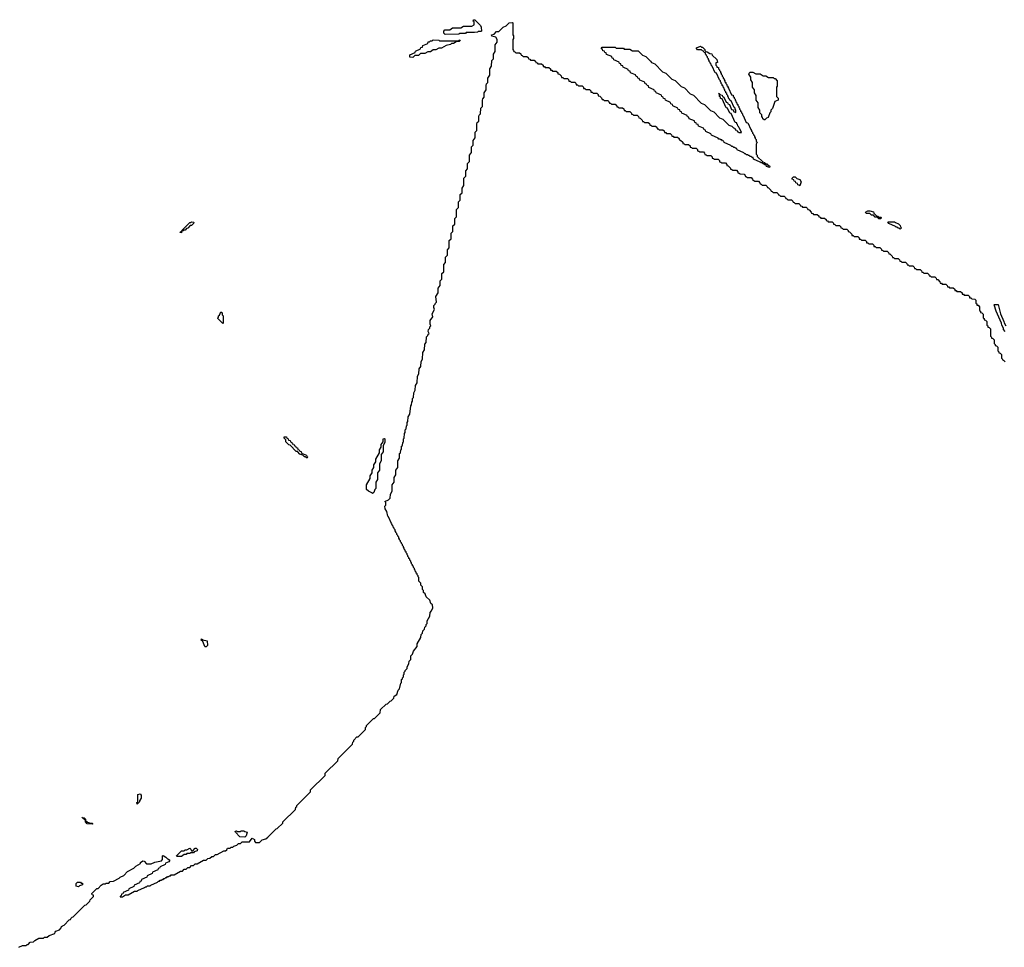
# Model space of a CAD drawing. Extents: x 2708302 to 2968450, y 494490 to 722710.
# Tile 64 of 256: x 2814585 to 2825300, y 590110 to 600210. Entities that reach past the tile are written whole.
import ezdxf

# ---------------------------------------------------------------- set-up
doc = ezdxf.new("R2010")
doc.units = 0

msp = doc.modelspace()

# ---------------------------------------------------------------- linework, layer by layer
at = {"layer": '0CON20XD'}
for points in [[(2818733, 592987), (2818740, 592995), (2818740, 593025), (2818750, 593035), (2818750, 593045), (2818760, 593055), (2818760, 593075), (2818770, 593085), (2818770, 593105), (2818780, 593115), (2818780, 593125), (2818800, 593145), (2818800, 593165), (2818820, 593195), (2818823, 593227), (2818840, 593245), (2818840, 593285), (2818858, 593302), (2818870, 593335), (2818910, 593385), (2818910, 593415), (2818950, 593485), (2818953, 593517), (2818968, 593532), (2818973, 593557), (2818990, 593575), (2818993, 593597), (2819008, 593612), (2819010, 593625), (2819020, 593635), (2819020, 593665), (2819050, 593715), (2819052, 593755), (2819068, 593772), (2819080, 593805), (2819078, 593838), (2819060, 593855), (2819048, 593888), (2819010, 593925), (2818998, 593958), (2818980, 593975), (2818980, 593995), (2818970, 594005), (2818970, 594035), (2818952, 594052), (2818950, 594075), (2818930, 594095), (2818930, 594135), (2818920, 594145), (2818920, 594155), (2818910, 594165), (2818910, 594175), (2818900, 594185), (2818900, 594195), (2818890, 594205), (2818890, 594215), (2818880, 594225), (2818880, 594235), (2818870, 594245), (2818870, 594255), (2818860, 594265), (2818860, 594275), (2818850, 594285), (2818850, 594295), (2818840, 594305), (2818840, 594315), (2818830, 594325), (2818830, 594335), (2818820, 594345), (2818820, 594355), (2818810, 594365), (2818810, 594375), (2818800, 594385), (2818800, 594395), (2818790, 594405), (2818790, 594415), (2818780, 594425), (2818780, 594435), (2818770, 594445), (2818770, 594455), (2818760, 594465), (2818760, 594475), (2818750, 594485), (2818750, 594495), (2818740, 594505), (2818740, 594515), (2818730, 594525), (2818730, 594535), (2818720, 594545), (2818720, 594555), (2818710, 594565), (2818710, 594575), (2818700, 594585), (2818700, 594595), (2818690, 594605), (2818690, 594615), (2818680, 594625), (2818680, 594635), (2818670, 594645), (2818670, 594655), (2818660, 594665), (2818660, 594675), (2818650, 594685), (2818650, 594695), (2818640, 594705), (2818640, 594715), (2818630, 594725), (2818598, 594798), (2818590, 594805), (2818580, 594855), (2818562, 594885), (2818560, 594915), (2818570, 594925), (2818570, 594955), (2818560, 594965), (2818598, 594982), (2818618, 595002), (2818620, 595045), (2818640, 595075), (2818640, 595145), (2818660, 595175), (2818660, 595225), (2818680, 595255), (2818680, 595305), (2818700, 595335), (2818700, 595405), (2818720, 595435), (2818720, 595485), (2818730, 595495), (2818733, 595527), (2818740, 595535), (2818740, 595565), (2818750, 595575), (2818753, 595607), (2818760, 595615), (2818760, 595645), (2818770, 595655), (2818772, 595705), (2818780, 595715), (2818780, 595745), (2818790, 595755), (2818793, 595787), (2818800, 595795), (2818800, 595825), (2818810, 595835), (2818812, 595885), (2818830, 595915), (2818840, 596005), (2818850, 596015), (2818853, 596047), (2818860, 596055), (2818860, 596085), (2818870, 596095), (2818873, 596147), (2818890, 596175), (2818893, 596227), (2818910, 596255), (2818913, 596327), (2818930, 596355), (2818933, 596407), (2818950, 596435), (2818953, 596487), (2818970, 596515), (2818972, 596585), (2818990, 596615), (2818993, 596677), (2819010, 596695), (2819013, 596757), (2819028, 596772), (2819030, 596785), (2819040, 596795), (2819032, 596815), (2819033, 596837), (2819048, 596852), (2819050, 596865), (2819060, 596875), (2819052, 596895), (2819052, 596935), (2819080, 596975), (2819073, 597007), (2819100, 597055), (2819092, 597075), (2819093, 597097), (2819108, 597112), (2819110, 597125), (2819120, 597135), (2819112, 597195), (2819140, 597235), (2819140, 597285), (2819160, 597315), (2819160, 597365), (2819180, 597385), (2819180, 597445), (2819200, 597465), (2819200, 597545), (2819220, 597565), (2819220, 597625), (2819240, 597645), (2819240, 597705), (2819260, 597725), (2819260, 597805), (2819280, 597825), (2819280, 597885), (2819300, 597905), (2819300, 597965), (2819320, 597985), (2819320, 598045), (2819340, 598065), (2819340, 598145), (2819360, 598165), (2819360, 598225), (2819380, 598245), (2819380, 598305), (2819400, 598325), (2819400, 598375), (2819420, 598405), (2819420, 598485), (2819440, 598505), (2819440, 598565), (2819460, 598585), (2819460, 598645), (2819480, 598665), (2819480, 598735), (2819500, 598765), (2819500, 598825), (2819520, 598845), (2819520, 598895), (2819540, 598925), (2819542, 598985), (2819560, 599005), (2819560, 599075), (2819565, 599090), (2819580, 599105), (2819580, 599155), (2819585, 599170), (2819600, 599185), (2819602, 599245), (2819620, 599265), (2819620, 599335), (2819625, 599350), (2819640, 599365), (2819640, 599415), (2819660, 599445), (2819660, 599495), (2819665, 599510), (2819680, 599525), (2819680, 599575), (2819700, 599605), (2819700, 599675), (2819720, 599705), (2819722, 599765), (2819740, 599785), (2819740, 599835), (2819760, 599865), (2819760, 599935), (2819780, 599965), (2819780, 599995), (2819768, 600018), (2819722, 600032), (2819720, 600045), (2819748, 600052), (2819775, 600080), (2819798, 600082), (2819845, 600130), (2819878, 600142), (2819910, 600175), (2819945, 600180), (2819950, 600175), (2819950, 600045), (2819960, 600035), (2819960, 600005), (2819950, 599995), (2819950, 599885), (2819960, 599875), (2819962, 599862), (2819975, 599860), (2819985, 599850), (2820025, 599850), (2820038, 599838), (2820042, 599822), (2820055, 599820), (2820065, 599810), (2820105, 599810), (2820118, 599798), (2820122, 599782), (2820135, 599780), (2820145, 599770), (2820185, 599770), (2820198, 599758), (2820202, 599742), (2820215, 599740), (2820225, 599730), (2820265, 599730), (2820280, 599715), (2820282, 599702), (2820295, 599700), (2820305, 599690), (2820345, 599690), (2820360, 599675), (2820362, 599662), (2820375, 599660), (2820385, 599650), (2820425, 599650), (2820440, 599635), (2820442, 599622), (2820458, 599618), (2820478, 599598), (2820482, 599582), (2820495, 599580), (2820505, 599570), (2820545, 599570), (2820558, 599558), (2820562, 599542), (2820575, 599540), (2820585, 599530), (2820625, 599530), (2820638, 599518), (2820642, 599502), (2820655, 599500), (2820665, 599490), (2820705, 599490), (2820720, 599475), (2820722, 599462), (2820735, 599460), (2820745, 599450), (2820785, 599450), (2820800, 599435), (2820802, 599422), (2820815, 599420), (2820825, 599410), (2820865, 599410), (2820880, 599395), (2820882, 599382), (2820898, 599378), (2820918, 599358), (2820922, 599342), (2820935, 599340), (2820945, 599330), (2820985, 599330), (2820998, 599318), (2821002, 599302), (2821015, 599300), (2821025, 599290), (2821065, 599290), (2821078, 599278), (2821082, 599262), (2821095, 599260), (2821105, 599250), (2821145, 599250), (2821158, 599238), (2821162, 599222), (2821175, 599220), (2821185, 599210), (2821225, 599210), (2821240, 599195), (2821242, 599182), (2821255, 599180), (2821265, 599170), (2821305, 599170), (2821320, 599155), (2821322, 599142), (2821338, 599138), (2821360, 599115), (2821362, 599102), (2821375, 599100), (2821385, 599090), (2821425, 599090), (2821438, 599078), (2821442, 599062), (2821455, 599060), (2821465, 599050), (2821505, 599050), (2821518, 599038), (2821522, 599022), (2821535, 599020), (2821545, 599010), (2821585, 599010), (2821598, 598998), (2821602, 598982), (2821615, 598980), (2821625, 598970), (2821665, 598970), (2821680, 598955), (2821682, 598942), (2821695, 598940), (2821705, 598930), (2821745, 598930), (2821760, 598915), (2821762, 598902), (2821778, 598898), (2821800, 598875), (2821802, 598862), (2821815, 598860), (2821825, 598850), (2821865, 598850), (2821880, 598835), (2821882, 598822), (2821895, 598820), (2821905, 598810), (2821945, 598810), (2821960, 598795), (2821962, 598782), (2821975, 598780), (2821985, 598770), (2822025, 598770), (2822038, 598758), (2822042, 598742), (2822055, 598740), (2822065, 598730), (2822105, 598730), (2822120, 598715), (2822122, 598702), (2822135, 598700), (2822145, 598690), (2822185, 598690), (2822200, 598675), (2822202, 598662), (2822215, 598660), (2822225, 598650), (2822265, 598650), (2822280, 598635), (2822282, 598622), (2822295, 598620), (2822320, 598595), (2822322, 598582), (2822335, 598580), (2822345, 598570), (2822385, 598570), (2822400, 598555)], [(2819215, 600050), (2819200, 600065), (2819200, 600085), (2819212, 600098), (2819265, 600100), (2819295, 600120), (2819385, 600120), (2819415, 600140), (2819505, 600140), (2819530, 600155), (2819530, 600185), (2819520, 600195), (2819525, 600210), (2819538, 600208), (2819598, 600148), (2819607, 600127), (2819610, 600085), (2819605, 600080), (2819575, 600080), (2819567, 600073), (2819535, 600070), (2819445, 600070), (2819435, 600060), (2819375, 600060), (2819365, 600052), (2819215, 600050)], [(2818865, 599800), (2818832, 599802), (2818832, 599828), (2818888, 599852), (2818892, 599868), (2818948, 599892), (2818952, 599908), (2818968, 599912), (2818972, 599928), (2819028, 599952), (2819032, 599968), (2819045, 599970), (2819055, 599980), (2819075, 599980), (2819085, 599990), (2819145, 599988), (2819155, 599980), (2819355, 599980), (2819375, 599990), (2819380, 599985), (2819367, 599973), (2819335, 599970), (2819305, 599950), (2819285, 599950), (2819275, 599940), (2819225, 599930), (2819175, 599900), (2819145, 599900), (2819115, 599880), (2819085, 599880), (2819055, 599860), (2819025, 599860), (2818995, 599840), (2818945, 599840), (2818925, 599820), (2818885, 599820), (2818865, 599800)], [(2822745, 598600), (2822712, 598612), (2822708, 598628), (2822695, 598630), (2822685, 598640), (2822675, 598640), (2822665, 598650), (2822655, 598650), (2822645, 598660), (2822572, 598692), (2822568, 598708), (2822555, 598710), (2822545, 598720), (2822535, 598720), (2822525, 598730), (2822515, 598730), (2822505, 598740), (2822495, 598740), (2822485, 598750), (2822475, 598750), (2822465, 598760), (2822392, 598792), (2822388, 598808), (2822375, 598810), (2822365, 598820), (2822355, 598820), (2822345, 598830), (2822335, 598830), (2822325, 598840), (2822252, 598872), (2822248, 598888), (2822235, 598890), (2822225, 598900), (2822215, 598900), (2822205, 598910), (2822195, 598910), (2822185, 598920), (2822112, 598952), (2822108, 598968), (2822052, 598992), (2822048, 599008), (2822032, 599012), (2822028, 599028), (2821972, 599052), (2821968, 599068), (2821952, 599072), (2821948, 599088), (2821932, 599092), (2821928, 599108), (2821872, 599132), (2821868, 599148), (2821852, 599152), (2821848, 599168), (2821792, 599192), (2821788, 599208), (2821772, 599212), (2821768, 599228), (2821752, 599232), (2821748, 599248), (2821692, 599272), (2821688, 599288), (2821672, 599292), (2821668, 599308), (2821612, 599332), (2821608, 599348), (2821592, 599352), (2821588, 599368), (2821572, 599372), (2821568, 599388), (2821512, 599412), (2821508, 599428), (2821492, 599432), (2821488, 599448), (2821432, 599472), (2821428, 599488), (2821412, 599492), (2821408, 599508), (2821392, 599512), (2821388, 599528), (2821332, 599552), (2821328, 599568), (2821312, 599572), (2821308, 599588), (2821292, 599592), (2821288, 599608), (2821232, 599632), (2821228, 599648), (2821212, 599652), (2821208, 599668), (2821152, 599692), (2821148, 599708), (2821132, 599712), (2821128, 599728), (2821112, 599732), (2821108, 599748), (2821052, 599772), (2821048, 599788), (2821032, 599792), (2821028, 599808), (2820972, 599832), (2820968, 599848), (2820952, 599852), (2820948, 599868), (2820932, 599872), (2820928, 599888), (2820912, 599892), (2820925, 599910), (2821065, 599910), (2821075, 599900), (2821155, 599900), (2821165, 599890), (2821225, 599888), (2821255, 599870), (2821315, 599870), (2821362, 599822), (2821398, 599808), (2821448, 599758), (2821462, 599742), (2821498, 599728), (2821582, 599642), (2821618, 599628), (2821682, 599562), (2821718, 599548), (2821782, 599482), (2821818, 599468), (2821882, 599402), (2821918, 599388), (2822002, 599302), (2822038, 599288), (2822102, 599222), (2822138, 599208), (2822202, 599142), (2822238, 599128), (2822302, 599062), (2822335, 599050), (2822352, 599032), (2822368, 599028), (2822372, 599012), (2822388, 599008), (2822392, 598992), (2822405, 598990), (2822415, 598980), (2822440, 598980), (2822418, 599028), (2822410, 599035), (2822408, 599048), (2822400, 599055), (2822398, 599068), (2822390, 599075), (2822388, 599088), (2822372, 599092), (2822328, 599188), (2822312, 599192), (2822288, 599248), (2822272, 599252), (2822228, 599348), (2822212, 599352), (2822210, 599365), (2822200, 599375), (2822200, 599400), (2822190, 599405), (2822198, 599408), (2822212, 599392), (2822228, 599388), (2822232, 599372), (2822248, 599368), (2822272, 599312), (2822288, 599308), (2822292, 599292), (2822308, 599288), (2822332, 599232), (2822348, 599228), (2822352, 599212), (2822380, 599200), (2822380, 599225), (2822370, 599235), (2822370, 599245), (2822360, 599255), (2822328, 599328), (2822312, 599332), (2822310, 599345), (2822300, 599355), (2822300, 599365), (2822290, 599375), (2822290, 599385), (2822280, 599395), (2822280, 599405), (2822270, 599415), (2822270, 599425), (2822260, 599435), (2822260, 599445), (2822250, 599455), (2822250, 599465), (2822240, 599475), (2822240, 599485), (2822230, 599495), (2822230, 599505), (2822220, 599515), (2822220, 599525), (2822210, 599535), (2822210, 599545), (2822200, 599555), (2822168, 599628), (2822152, 599632), (2822120, 599705), (2822110, 599715), (2822110, 599725), (2822100, 599735), (2822100, 599745), (2822090, 599755), (2822090, 599765), (2822080, 599775), (2822080, 599785), (2822070, 599795), (2822070, 599805), (2822060, 599815), (2822060, 599825), (2822050, 599835), (2822048, 599848), (2822032, 599852), (2822028, 599868), (2822015, 599870), (2822005, 599880), (2821962, 599882), (2821950, 599895), (2821950, 599905), (2821995, 599920), (2822005, 599910), (2822015, 599910), (2822040, 599885), (2822040, 599875), (2822052, 599862), (2822065, 599860), (2822095, 599840), (2822118, 599838), (2822122, 599822), (2822170, 599775), (2822180, 599745), (2822160, 599740), (2822160, 599715), (2822170, 599705), (2822172, 599692), (2822188, 599688), (2822190, 599675), (2822200, 599665), (2822200, 599655), (2822210, 599645), (2822210, 599635), (2822220, 599625), (2822220, 599615), (2822230, 599605), (2822230, 599595), (2822240, 599585), (2822240, 599575), (2822250, 599565), (2822250, 599555), (2822260, 599545), (2822260, 599535), (2822270, 599525), (2822270, 599515), (2822280, 599505), (2822280, 599495), (2822290, 599485), (2822290, 599475), (2822300, 599465), (2822332, 599392), (2822348, 599388), (2822350, 599375), (2822360, 599365), (2822360, 599355), (2822370, 599345), (2822370, 599335), (2822380, 599325), (2822380, 599315), (2822390, 599305), (2822390, 599295), (2822400, 599285), (2822400, 599275), (2822410, 599265), (2822410, 599255), (2822420, 599245), (2822420, 599235), (2822430, 599225), (2822430, 599215), (2822440, 599205), (2822440, 599195), (2822450, 599185), (2822450, 599175), (2822460, 599165), (2822492, 599092), (2822508, 599088), (2822540, 599015), (2822550, 599005), (2822550, 598995), (2822560, 598985), (2822560, 598975), (2822570, 598965), (2822570, 598955), (2822580, 598945), (2822580, 598935), (2822590, 598925), (2822590, 598915), (2822600, 598905), (2822600, 598885), (2822610, 598875), (2822600, 598855), (2822600, 598745), (2822610, 598735), (2822612, 598722), (2822672, 598662), (2822690, 598655), (2822705, 598640), (2822715, 598640), (2822732, 598622), (2822745, 598620), (2822750, 598615), (2822745, 598600)], [(2822695, 599120), (2822685, 599120), (2822672, 599132), (2822670, 599145), (2822660, 599155), (2822660, 599175), (2822640, 599195), (2822640, 599225), (2822620, 599255), (2822620, 599305), (2822600, 599335), (2822600, 599385), (2822580, 599415), (2822580, 599445), (2822560, 599475), (2822560, 599525), (2822540, 599555), (2822540, 599585), (2822520, 599615), (2822522, 599628), (2822535, 599640), (2822565, 599640), (2822595, 599620), (2822645, 599620), (2822675, 599600), (2822705, 599600), (2822735, 599580), (2822785, 599580), (2822795, 599570), (2822808, 599568), (2822830, 599545), (2822830, 599485), (2822820, 599475), (2822820, 599375), (2822840, 599355), (2822840, 599335), (2822802, 599318), (2822777, 599243), (2822760, 599225), (2822760, 599205), (2822750, 599195), (2822730, 599145), (2822712, 599138), (2822695, 599120)], [(2822400, 598555), (2822402, 598542), (2822415, 598540), (2822425, 598530), (2822468, 598528), (2822480, 598515), (2822482, 598502), (2822495, 598500), (2822505, 598490), (2822545, 598490), (2822560, 598475), (2822562, 598462), (2822575, 598460), (2822585, 598450), (2822625, 598450), (2822640, 598435), (2822642, 598422), (2822655, 598420), (2822665, 598410), (2822705, 598410), (2822720, 598395), (2822722, 598382), (2822735, 598380), (2822760, 598355), (2822762, 598342), (2822775, 598340), (2822785, 598330), (2822825, 598330), (2822840, 598315), (2822842, 598302), (2822855, 598300), (2822865, 598290), (2822905, 598290), (2822920, 598275), (2822922, 598262), (2822935, 598260), (2822945, 598250), (2822985, 598250), (2823000, 598235), (2823002, 598222), (2823015, 598220), (2823025, 598210), (2823065, 598210), (2823080, 598195), (2823082, 598182), (2823095, 598180), (2823105, 598170), (2823145, 598170), (2823160, 598155), (2823162, 598142), (2823175, 598140), (2823200, 598115), (2823202, 598102), (2823215, 598100), (2823225, 598090), (2823265, 598090), (2823280, 598075), (2823282, 598062), (2823295, 598060), (2823305, 598050), (2823345, 598050), (2823360, 598035), (2823362, 598022), (2823375, 598020), (2823385, 598010), (2823425, 598010), (2823440, 597995), (2823442, 597982), (2823455, 597980), (2823465, 597970), (2823505, 597970), (2823520, 597955), (2823522, 597942), (2823535, 597940), (2823545, 597930), (2823585, 597930), (2823600, 597915), (2823602, 597902), (2823615, 597900), (2823640, 597875), (2823642, 597862), (2823655, 597860), (2823665, 597850), (2823705, 597850), (2823720, 597835), (2823722, 597822), (2823735, 597820), (2823745, 597810), (2823785, 597810), (2823800, 597795), (2823802, 597782), (2823815, 597780), (2823825, 597770), (2823865, 597770), (2823880, 597755), (2823882, 597742), (2823895, 597740), (2823905, 597730), (2823945, 597730), (2823960, 597715), (2823962, 597702), (2823975, 597700), (2823985, 597690), (2824025, 597690), (2824040, 597675), (2824042, 597662), (2824055, 597660), (2824080, 597635), (2824082, 597622), (2824095, 597620), (2824105, 597610), (2824145, 597610), (2824160, 597595), (2824162, 597582), (2824175, 597580), (2824185, 597570), (2824225, 597570), (2824240, 597555), (2824242, 597542), (2824255, 597540), (2824265, 597530), (2824305, 597530), (2824320, 597515), (2824322, 597502), (2824335, 597500), (2824345, 597490), (2824385, 597490), (2824400, 597475), (2824402, 597462), (2824415, 597460), (2824425, 597450), (2824465, 597450), (2824480, 597435), (2824482, 597422), (2824495, 597420), (2824505, 597410), (2824545, 597410), (2824560, 597395), (2824562, 597382), (2824575, 597380), (2824600, 597355), (2824602, 597342), (2824615, 597340), (2824625, 597330), (2824665, 597330), (2824680, 597315), (2824682, 597302), (2824695, 597300), (2824705, 597290), (2824745, 597290), (2824760, 597275), (2824762, 597262), (2824775, 597260), (2824785, 597250), (2824825, 597250), (2824840, 597235), (2824842, 597222), (2824855, 597220), (2824865, 597210), (2824905, 597210), (2824920, 597195), (2824922, 597182), (2824935, 597180), (2824945, 597170), (2824978, 597168), (2824990, 597155), (2824990, 597125), (2825000, 597115), (2825002, 597102), (2825015, 597100), (2825030, 597085), (2825030, 597045), (2825040, 597035), (2825042, 597022), (2825055, 597020), (2825070, 597005), (2825070, 596965), (2825080, 596955), (2825082, 596942), (2825095, 596940), (2825110, 596925), (2825110, 596885), (2825120, 596875), (2825122, 596862), (2825135, 596860), (2825150, 596845), (2825150, 596765), (2825160, 596755), (2825162, 596742), (2825175, 596740), (2825190, 596725), (2825190, 596685), (2825200, 596675), (2825202, 596662), (2825215, 596660), (2825230, 596645), (2825230, 596605), (2825240, 596595), (2825242, 596582), (2825255, 596580), (2825270, 596565), (2825270, 596525), (2825280, 596515), (2825280, 596505), (2825295, 596500), (2825310, 596485)], [(2823075, 598400), (2823065, 598410), (2823052, 598412), (2823048, 598428), (2823032, 598432), (2823028, 598448), (2823012, 598452), (2823008, 598468), (2822992, 598472), (2822990, 598485), (2823005, 598500), (2823025, 598500), (2823042, 598482), (2823075, 598470), (2823088, 598445), (2823075, 598400)], [(2823955, 598040), (2823935, 598040), (2823918, 598058), (2823895, 598060), (2823875, 598080), (2823855, 598080), (2823835, 598100), (2823795, 598100), (2823790, 598115), (2823815, 598130), (2823835, 598130), (2823875, 598118), (2823882, 598102), (2823912, 598072), (2823925, 598070), (2823935, 598060), (2823955, 598060), (2823960, 598055), (2823955, 598040)], [(2816345, 597890), (2816332, 597892), (2816332, 597898), (2816350, 597910), (2816352, 597918), (2816435, 598000), (2816445, 598000), (2816455, 598010), (2816480, 598005), (2816478, 597992), (2816455, 597970), (2816442, 597968), (2816415, 597940), (2816402, 597938), (2816385, 597920), (2816375, 597920), (2816365, 597910), (2816350, 597910), (2816345, 597890)], [(2824165, 597930), (2824155, 597940), (2824145, 597940), (2824135, 597950), (2824125, 597950), (2824115, 597960), (2824042, 597992), (2824032, 598008), (2824105, 598010), (2824115, 598000), (2824148, 597988), (2824168, 597968), (2824170, 597955), (2824180, 597945), (2824165, 597930)], [(2825310, 596815), (2825292, 596835), (2825292, 596852), (2825272, 596885), (2825270, 596905), (2825212, 597035), (2825190, 597105), (2825195, 597110), (2825235, 597108), (2825257, 597007), (2825296, 596925), (2825298, 596908), (2825316, 596875)], [(2816795, 596902), (2816740, 596955), (2816740, 596965), (2816748, 596972), (2816750, 596985), (2816758, 596992), (2816775, 597030), (2816788, 597018), (2816790, 596995), (2816800, 596985), (2816800, 596905), (2816795, 596902)], [(2817715, 595440), (2817705, 595440), (2817695, 595450), (2817685, 595450), (2817668, 595468), (2817635, 595480), (2817608, 595508), (2817595, 595510), (2817528, 595578), (2817515, 595580), (2817482, 595612), (2817480, 595635), (2817462, 595652), (2817462, 595668), (2817488, 595668), (2817492, 595652), (2817508, 595648), (2817512, 595632), (2817528, 595628), (2817532, 595612), (2817548, 595608), (2817552, 595592), (2817568, 595588), (2817572, 595572), (2817588, 595568), (2817592, 595552), (2817608, 595548), (2817612, 595532), (2817628, 595528), (2817632, 595512), (2817648, 595508), (2817652, 595492), (2817708, 595468), (2817710, 595455), (2817720, 595445), (2817715, 595440)], [(2818425, 595050), (2818418, 595058), (2818380, 595075), (2818360, 595095), (2818360, 595145), (2818400, 595215), (2818400, 595245), (2818420, 595275), (2818420, 595305), (2818440, 595335), (2818440, 595365), (2818460, 595395), (2818460, 595425), (2818500, 595495), (2818500, 595525), (2818520, 595555), (2818520, 595585), (2818540, 595615), (2818540, 595645), (2818555, 595650), (2818560, 595645), (2818560, 595605), (2818540, 595575), (2818540, 595505), (2818520, 595475), (2818520, 595405), (2818500, 595375), (2818500, 595305), (2818480, 595275), (2818480, 595205), (2818460, 595175), (2818460, 595105), (2818450, 595095), (2818438, 595062), (2818425, 595050)], [(2816605, 593380), (2816600, 593385), (2816578, 593438), (2816560, 593455), (2816562, 593468), (2816578, 593458), (2816627, 593447), (2816630, 593395), (2816615, 593382), (2816605, 593380)], [(2814575, 590110), (2814615, 590130), (2814655, 590130), (2814665, 590140), (2814678, 590142), (2814700, 590165), (2814735, 590170), (2814750, 590185), (2814795, 590208), (2814845, 590210), (2814855, 590220), (2814885, 590220), (2814905, 590240), (2814968, 590262), (2814970, 590275), (2814980, 590285), (2815018, 590302), (2815038, 590322), (2815040, 590335), (2815050, 590345), (2815068, 590352), (2815125, 590410), (2815138, 590412), (2815140, 590425), (2815155, 590440), (2815168, 590442), (2815295, 590570), (2815308, 590572), (2815348, 590612), (2815352, 590628), (2815390, 590665), (2815388, 590678), (2815372, 590682), (2815370, 590695), (2815425, 590750), (2815438, 590752), (2815470, 590785), (2815495, 590800), (2815515, 590800), (2815525, 590810), (2815555, 590810), (2815570, 590825), (2815605, 590830), (2815668, 590862), (2815680, 590875), (2815718, 590892), (2815760, 590935), (2815828, 590972), (2815850, 590995), (2815898, 591022), (2815900, 591035), (2815925, 591050), (2815938, 591048), (2815965, 591020), (2816015, 591020), (2816055, 591038), (2816128, 591052), (2816140, 591065), (2816140, 591105), (2816145, 591110), (2816175, 591090), (2816192, 591072), (2816205, 591070), (2816218, 591058), (2816208, 591042), (2816172, 591028), (2816168, 591012), (2816112, 590988), (2816108, 590972), (2816092, 590968), (2816088, 590952), (2816032, 590928), (2816028, 590912), (2815972, 590888), (2815968, 590872), (2815912, 590848), (2815908, 590832), (2815892, 590828), (2815888, 590812), (2815832, 590788), (2815828, 590772), (2815772, 590748), (2815768, 590732), (2815712, 590708), (2815708, 590692), (2815692, 590688), (2815690, 590675), (2815680, 590665), (2815680, 590660), (2815705, 590660), (2815735, 590680), (2815765, 590680), (2815835, 590720), (2815865, 590720), (2815872, 590728), (2815945, 590760), (2815955, 590770), (2815965, 590770), (2815975, 590780), (2816005, 590780), (2816012, 590788), (2816085, 590820), (2816095, 590830), (2816105, 590830), (2816115, 590840), (2816125, 590840), (2816135, 590850), (2816145, 590850), (2816155, 590860), (2816165, 590860), (2816175, 590870), (2816185, 590870), (2816195, 590880), (2816205, 590880), (2816215, 590890), (2816225, 590890), (2816235, 590900), (2816265, 590900), (2816335, 590940), (2816355, 590940), (2816375, 590960), (2816395, 590960), (2816415, 590980), (2816435, 590980), (2816455, 591000), (2816478, 591002), (2816495, 591020), (2816515, 591020), (2816585, 591060), (2816615, 591060), (2816632, 591078), (2816655, 591080), (2816675, 591100), (2816695, 591100), (2816715, 591120), (2816735, 591120), (2816805, 591160), (2816825, 591160), (2816838, 591172), (2816845, 591190), (2816875, 591190), (2816885, 591200), (2816905, 591200), (2816915, 591210), (2816948, 591222), (2816965, 591240), (2816988, 591242), (2817005, 591260), (2817085, 591260), (2817115, 591300), (2817140, 591285), (2817140, 591265), (2817152, 591252), (2817195, 591250), (2817225, 591280), (2817265, 591290), (2817285, 591310), (2817375, 591400), (2817388, 591402), (2817448, 591462), (2817450, 591475), (2817588, 591612), (2817590, 591635), (2817600, 591645), (2817600, 591655), (2817748, 591802), (2817750, 591825), (2817908, 591982), (2817910, 592005), (2818048, 592142), (2818050, 592165), (2818062, 592178), (2818208, 592322), (2818210, 592345), (2818220, 592355), (2818220, 592365), (2818255, 592400), (2818268, 592402), (2818348, 592482), (2818350, 592505), (2818360, 592515), (2818360, 592525), (2818435, 592600), (2818448, 592602), (2818508, 592662), (2818512, 592698), (2818572, 592758), (2818588, 592762), (2818615, 592790), (2818628, 592792), (2818658, 592822), (2818662, 592845), (2818688, 592862), (2818705, 592910), (2818720, 592925), (2818733, 592987)], [(2815865, 591670), (2815860, 591685), (2815870, 591695), (2815870, 591775), (2815895, 591780), (2815908, 591765), (2815908, 591735), (2815890, 591705), (2815890, 591695), (2815865, 591670)], [(2815375, 591450), (2815320, 591455), (2815300, 591475), (2815300, 591490), (2815270, 591520), (2815262, 591528), (2815270, 591520), (2815285, 591520), (2815300, 591505), (2815300, 591490), (2815322, 591472), (2815355, 591460), (2815375, 591460), (2815380, 591455), (2815375, 591450)], [(2817035, 591310), (2816982, 591312), (2816932, 591362), (2816930, 591375), (2816945, 591380), (2816955, 591370), (2816985, 591370), (2816995, 591378), (2817025, 591380), (2817035, 591370), (2817060, 591365), (2817050, 591325), (2817035, 591310)], [(2816345, 591100), (2816295, 591100), (2816290, 591105), (2816345, 591160), (2816375, 591160), (2816385, 591170), (2816405, 591170), (2816435, 591190), (2816448, 591178), (2816455, 591160), (2816468, 591162), (2816495, 591190), (2816505, 591190), (2816520, 591175), (2816518, 591162), (2816485, 591150), (2816475, 591140), (2816445, 591140), (2816435, 591130), (2816405, 591130), (2816395, 591120), (2816375, 591120), (2816345, 591100)], [(2815225, 590770), (2815200, 590775), (2815200, 590805), (2815215, 590820), (2815245, 590820), (2815255, 590810), (2815268, 590808), (2815268, 590792), (2815235, 590780), (2815225, 590770)]]:
    msp.add_lwpolyline(points, dxfattribs=at)

doc.saveas('drawing.dxf')
